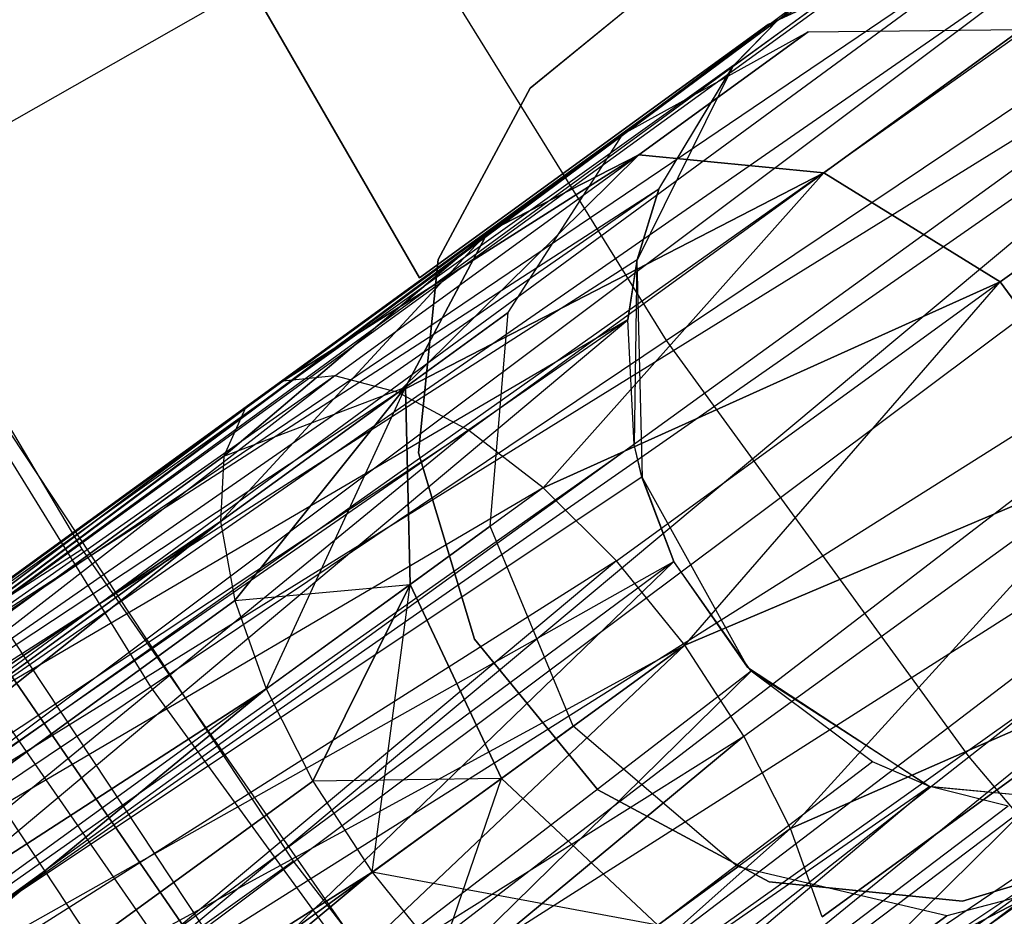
# Model space of a CAD drawing. Extents: x 0.3 to 7.1, y -3.38 to 3.38.
# Tile 61 of 256: x 2.28 to 2.49, y -0.98 to -0.79. Entities that reach past the tile are written whole.
import ezdxf

# ---------------------------------------------------------------- set-up
doc = ezdxf.new("R2010")
doc.units = 0
doc.header["$LTSCALE"] = 2.54
doc.layers.get('0').update_dxf_attribs({"linetype": 'CONTINUOUS'})

# ---------------------------------------------------------------- blocks, each defined once
blk = doc.blocks.new('SINGLES_B_BB_STL')
at = {"color": 0}
for p, q in [((2.30104, -0.73067, 14.02658), (2.36589, -0.84299, 14.02658)), ((2.36589, -0.84299, 14.22658), (2.30104, -0.73067, 14.22658)), ((2.36589, -0.84299, 14.22658), (2.30104, -0.73067, 14.22658)), ((2.30104, -0.73067, 14.02658), (2.36589, -0.84299, 14.02658)), ((2.24146, -0.82805, 5.06027), (2.36055, -0.76026, 5.19861)), ((2.24146, -0.82805, 5.06027), (2.36055, -0.76026, 5.19861)), ((2.36055, -0.76026, 5.19861), (2.42034, -0.85684, 5.19861)), ((2.36055, -0.76026, 5.19861), (2.42034, -0.85684, 5.19861)), ((2.2101, -0.96057, 41.54115), (2.5051, -0.76101, 41.66237)), ((2.2101, -0.96057, 41.54115), (2.5051, -0.76101, 41.66237)), ((2.5051, -0.76101, 41.66237), (2.22886, -0.96372, 41.51479)), ((2.5051, -0.76101, 41.66237), (2.22886, -0.96372, 41.51479)), ((2.52094, -0.76126, 41.65345), (2.22886, -0.96372, 41.51479)), ((2.52094, -0.76126, 41.65345), (2.22886, -0.96372, 41.51479)), ((2.52094, -0.76126, 41.65345), (2.24237, -0.97021, 41.50071)), ((2.52094, -0.76126, 41.65345), (2.24237, -0.97021, 41.50071)), ((2.5346, -0.76352, 41.64662), (2.24237, -0.97021, 41.50071)), ((2.5346, -0.76352, 41.64662), (2.24237, -0.97021, 41.50071)), ((2.47673, -0.76705, 41.68102), (2.2101, -0.96057, 41.54115)), ((2.47673, -0.76705, 41.68102), (2.2101, -0.96057, 41.54115)), ((2.47348, -0.76832, 41.68339), (2.2101, -0.96057, 41.54115)), ((2.47348, -0.76832, 41.68339), (2.2101, -0.96057, 41.54115)), ((2.47379, -0.76819, 41.90698), (2.43506, -0.79633, 41.90698)), ((2.47379, -0.76819, 41.90698), (2.43506, -0.79633, 41.90698)), ((2.44501, -0.78611, 41.70694), (2.47379, -0.76819, 41.90698)), ((2.44501, -0.78611, 41.70694), (2.47379, -0.76819, 41.90698)), ((2.44287, -0.78706, 14.22658), (2.4783, -0.77073, 14.22658)), ((2.4783, -0.77073, 14.02658), (2.44287, -0.78706, 14.02658)), ((2.4783, -0.77073, 14.02658), (2.44287, -0.78706, 14.02658)), ((2.44287, -0.78706, 14.22658), (2.4783, -0.77073, 14.22658)), ((2.24237, -0.97021, 41.50071), (2.56008, -0.7734, 41.6362)), ((2.24237, -0.97021, 41.50071), (2.56008, -0.7734, 41.6362)), ((2.56008, -0.7734, 41.6362), (2.26501, -0.98704, 41.48405)), ((2.56008, -0.7734, 41.6362), (2.26501, -0.98704, 41.48405)), ((2.39032, -0.80112, 41.9), (2.42355, -0.77396, 41.9)), ((2.42355, -0.77396, 41.7), (2.39032, -0.80112, 41.7)), ((2.42355, -0.77396, 41.7), (2.39032, -0.80112, 41.7)), ((2.39032, -0.80112, 41.9), (2.42355, -0.77396, 41.9)), ((2.42034, -0.85684, 5.19861), (2.54174, -0.77532, 5.32719)), ((2.42034, -0.85684, 5.19861), (2.54174, -0.77532, 5.32719)), ((2.56622, -0.77711, 41.63424), (2.26501, -0.98704, 41.48405)), ((2.56622, -0.77711, 41.63424), (2.26501, -0.98704, 41.48405)), ((2.56622, -0.77711, 41.63424), (2.28689, -1.01025, 41.47603)), ((2.56622, -0.77711, 41.63424), (2.28689, -1.01025, 41.47603)), ((2.45229, -0.78022, 41.70038), (2.2101, -0.96057, 41.54115)), ((2.45229, -0.78022, 41.70038), (2.2101, -0.96057, 41.54115)), ((2.44501, -0.78611, 41.70694), (2.45229, -0.78022, 41.70038)), ((2.44501, -0.78611, 41.70694), (2.45229, -0.78022, 41.70038)), ((2.19516, -0.96759, 41.57321), (2.44501, -0.78611, 41.70694)), ((2.19516, -0.96759, 41.57321), (2.44501, -0.78611, 41.70694)), ((2.44501, -0.78611, 41.70694), (2.2101, -0.96057, 41.54115)), ((2.44501, -0.78611, 41.70694), (2.2101, -0.96057, 41.54115)), ((2.44501, -0.78611, 41.70694), (2.43506, -0.79633, 41.90698)), ((2.44501, -0.78611, 41.70694), (2.43506, -0.79633, 41.90698)), ((2.43529, -0.79606, 41.71655), (2.44501, -0.78611, 41.70694)), ((2.43529, -0.79606, 41.71655), (2.44501, -0.78611, 41.70694)), ((2.36589, -0.84299, 14.22658), (2.44287, -0.78706, 14.22658)), ((2.44287, -0.78706, 14.02658), (2.36589, -0.84299, 14.02658)), ((2.36589, -0.84299, 14.22658), (2.44287, -0.78706, 14.22658)), ((2.44287, -0.78706, 14.02658), (2.36589, -0.84299, 14.02658)), ((2.44287, -0.78706, 14.02658), (2.44287, -0.78706, 14.22658)), ((2.44287, -0.78706, 14.02658), (2.44287, -0.78706, 14.22658)), ((2.45165, -0.78871, 14.07785), (2.49869, -0.78814, 14.06902)), ((2.45165, -0.78871, 14.18341), (2.49869, -0.78814, 14.19224)), ((2.45165, -0.78871, 14.07785), (2.49869, -0.78814, 14.06902)), ((2.45165, -0.78871, 14.18341), (2.49869, -0.78814, 14.19224)), ((2.49869, -0.78814, 14.06902), (2.45514, -0.81979, 13.95819)), ((2.49869, -0.78814, 14.06902), (2.45514, -0.81979, 13.95819)), ((2.45514, -0.81979, 14.30308), (2.49869, -0.78814, 14.19224)), ((2.45514, -0.81979, 14.30308), (2.49869, -0.78814, 14.19224)), ((2.58169, -0.78959, 41.63059), (2.28689, -1.01025, 41.47603)), ((2.58169, -0.78959, 41.63059), (2.28689, -1.01025, 41.47603)), ((2.4108, -0.81126, 14.08851), (2.45165, -0.78871, 14.07785)), ((2.4108, -0.81126, 14.17276), (2.45165, -0.78871, 14.18341)), ((2.4108, -0.81126, 14.08851), (2.45165, -0.78871, 14.07785)), ((2.4108, -0.81126, 14.17276), (2.45165, -0.78871, 14.18341)), ((2.45165, -0.78871, 14.07785), (2.41434, -0.81582, 13.9829)), ((2.45165, -0.78871, 14.07785), (2.41434, -0.81582, 13.9829)), ((2.41434, -0.81582, 14.27836), (2.45165, -0.78871, 14.18341)), ((2.41434, -0.81582, 14.27836), (2.45165, -0.78871, 14.18341)), ((2.45165, -0.78871, 14.18341), (2.45165, -0.78871, 14.07785)), ((2.45165, -0.78871, 14.18341), (2.45165, -0.78871, 14.07785)), ((2.43529, -0.79606, 41.71655), (2.19516, -0.96759, 41.57321)), ((2.43529, -0.79606, 41.71655), (2.19516, -0.96759, 41.57321)), ((2.43506, -0.79633, 41.90698), (2.41385, -0.83923, 41.90698)), ((2.43506, -0.79633, 41.90698), (2.41385, -0.83923, 41.90698)), ((2.41875, -0.82342, 41.73706), (2.43529, -0.79606, 41.71655)), ((2.41875, -0.82342, 41.73706), (2.43529, -0.79606, 41.71655)), ((2.41875, -0.82342, 41.73706), (2.43506, -0.79633, 41.90698)), ((2.41875, -0.82342, 41.73706), (2.43506, -0.79633, 41.90698)), ((2.43529, -0.79606, 41.71655), (2.43506, -0.79633, 41.90698)), ((2.43529, -0.79606, 41.71655), (2.43506, -0.79633, 41.90698)), ((2.23057, -0.80035, 42.18421), (2.2914, -0.90287, 42.18421)), ((2.23057, -0.80035, 42.18421), (2.2914, -0.90287, 42.18421)), ((2.37, -0.83893, 41.9), (2.39032, -0.80112, 41.9)), ((2.39032, -0.80112, 41.7), (2.37, -0.83893, 41.7)), ((2.39032, -0.80112, 41.7), (2.37, -0.83893, 41.7)), ((2.37, -0.83893, 41.9), (2.39032, -0.80112, 41.9)), ((2.39032, -0.80112, 41.7), (2.39032, -0.80112, 41.9)), ((2.39032, -0.80112, 41.7), (2.39032, -0.80112, 41.9)), ((2.54114, -0.80969, 14.06404), (2.49406, -0.84389, 13.94423)), ((2.54114, -0.80969, 14.06404), (2.49406, -0.84389, 13.94423)), ((2.49406, -0.84389, 14.31703), (2.54114, -0.80969, 14.19723)), ((2.49406, -0.84389, 14.31703), (2.54114, -0.80969, 14.19723)), ((2.4108, -0.81126, 14.08851), (2.38102, -0.8329, 14.01272)), ((2.4108, -0.81126, 14.08851), (2.38102, -0.8329, 14.01272)), ((2.38102, -0.8329, 14.24855), (2.4108, -0.81126, 14.17276)), ((2.38102, -0.8329, 14.24855), (2.4108, -0.81126, 14.17276)), ((2.38549, -0.85063, 14.09854), (2.4108, -0.81126, 14.08851)), ((2.38549, -0.85063, 14.16273), (2.4108, -0.81126, 14.17276)), ((2.38549, -0.85063, 14.09854), (2.4108, -0.81126, 14.08851)), ((2.38549, -0.85063, 14.16273), (2.4108, -0.81126, 14.17276)), ((2.4108, -0.81126, 14.17276), (2.4108, -0.81126, 14.08851)), ((2.4108, -0.81126, 14.17276), (2.4108, -0.81126, 14.08851)), ((2.28689, -1.01025, 41.47603), (2.59941, -0.81315, 41.63025)), ((2.28689, -1.01025, 41.47603), (2.59941, -0.81315, 41.63025)), ((2.59941, -0.81315, 41.63025), (2.30619, -1.0384, 41.47787)), ((2.59941, -0.81315, 41.63025), (2.30619, -1.0384, 41.47787)), ((2.41434, -0.81582, 13.9829), (2.33576, -0.86579, 13.93882)), ((2.33576, -0.86579, 14.32245), (2.41434, -0.81582, 14.27836)), ((2.41434, -0.81582, 13.9829), (2.33576, -0.86579, 13.93882)), ((2.33576, -0.86579, 14.32245), (2.41434, -0.81582, 14.27836)), ((2.34722, -0.86459, 13.91764), (2.41434, -0.81582, 13.9829)), ((2.34722, -0.86459, 13.91764), (2.41434, -0.81582, 13.9829)), ((2.34722, -0.86459, 14.34362), (2.41434, -0.81582, 14.27836)), ((2.34722, -0.86459, 14.34362), (2.41434, -0.81582, 14.27836)), ((2.36117, -0.8683, 13.89833), (2.41434, -0.81582, 13.9829)), ((2.36117, -0.8683, 13.89833), (2.41434, -0.81582, 13.9829)), ((2.36117, -0.8683, 14.36293), (2.41434, -0.81582, 14.27836)), ((2.36117, -0.8683, 14.36293), (2.41434, -0.81582, 14.27836)), ((2.38102, -0.8329, 14.01272), (2.41434, -0.81582, 13.9829)), ((2.41434, -0.81582, 14.27836), (2.38102, -0.8329, 14.24855)), ((2.38102, -0.8329, 14.01272), (2.41434, -0.81582, 13.9829)), ((2.41434, -0.81582, 14.27836), (2.38102, -0.8329, 14.24855)), ((2.41434, -0.81582, 13.9829), (2.45514, -0.81979, 13.95819)), ((2.45514, -0.81979, 14.30308), (2.41434, -0.81582, 14.27836)), ((2.41434, -0.81582, 13.9829), (2.45514, -0.81979, 13.95819)), ((2.45514, -0.81979, 14.30308), (2.41434, -0.81582, 14.27836)), ((2.45514, -0.81979, 13.95819), (2.36117, -0.8683, 13.89833)), ((2.36117, -0.8683, 14.36293), (2.45514, -0.81979, 14.30308)), ((2.45514, -0.81979, 13.95819), (2.36117, -0.8683, 13.89833)), ((2.36117, -0.8683, 14.36293), (2.45514, -0.81979, 14.30308)), ((2.37679, -0.87671, 13.88201), (2.45514, -0.81979, 13.95819)), ((2.37679, -0.87671, 13.88201), (2.45514, -0.81979, 13.95819)), ((2.37679, -0.87671, 14.37926), (2.45514, -0.81979, 14.30308)), ((2.37679, -0.87671, 14.37926), (2.45514, -0.81979, 14.30308)), ((2.39317, -0.88933, 13.86962), (2.45514, -0.81979, 13.95819)), ((2.39317, -0.88933, 13.86962), (2.45514, -0.81979, 13.95819)), ((2.39317, -0.88933, 14.39164), (2.45514, -0.81979, 14.30308)), ((2.39317, -0.88933, 14.39164), (2.45514, -0.81979, 14.30308)), ((2.45514, -0.81979, 13.95819), (2.49406, -0.84389, 13.94423)), ((2.49406, -0.84389, 14.31703), (2.45514, -0.81979, 14.30308)), ((2.45514, -0.81979, 13.95819), (2.49406, -0.84389, 13.94423)), ((2.49406, -0.84389, 14.31703), (2.45514, -0.81979, 14.30308)), ((2.41875, -0.82342, 41.73706), (2.18847, -0.98335, 41.60224)), ((2.41875, -0.82342, 41.73706), (2.18847, -0.98335, 41.60224)), ((2.41875, -0.82342, 41.73706), (2.19516, -0.96759, 41.57321)), ((2.41875, -0.82342, 41.73706), (2.19516, -0.96759, 41.57321)), ((2.41875, -0.82342, 41.73706), (2.41385, -0.83923, 41.90698)), ((2.41875, -0.82342, 41.73706), (2.41385, -0.83923, 41.90698)), ((2.4139, -0.83903, 41.74614), (2.41875, -0.82342, 41.73706)), ((2.4139, -0.83903, 41.74614), (2.41875, -0.82342, 41.73706)), ((2.24146, -0.82805, 5.06027), (2.30658, -0.93323, 5.06027)), ((2.24146, -0.82805, 5.06027), (2.30658, -0.93323, 5.06027)), ((2.32198, -0.89677, 14.26016), (2.38102, -0.8329, 14.24855)), ((2.32198, -0.89677, 14.26016), (2.38102, -0.8329, 14.24855)), ((2.38102, -0.8329, 14.01272), (2.32276, -0.88236, 13.9818)), ((2.32276, -0.88236, 14.27947), (2.38102, -0.8329, 14.24855)), ((2.38102, -0.8329, 14.01272), (2.32276, -0.88236, 13.9818)), ((2.32276, -0.88236, 14.27947), (2.38102, -0.8329, 14.24855)), ((2.32744, -0.87183, 14.30065), (2.38102, -0.8329, 14.24855)), ((2.32744, -0.87183, 13.96062), (2.38102, -0.8329, 14.01272)), ((2.32744, -0.87183, 13.96062), (2.38102, -0.8329, 14.01272)), ((2.32744, -0.87183, 14.30065), (2.38102, -0.8329, 14.24855)), ((2.33576, -0.86579, 14.32245), (2.38102, -0.8329, 14.24855)), ((2.33576, -0.86579, 13.93882), (2.38102, -0.8329, 14.01272)), ((2.33576, -0.86579, 13.93882), (2.38102, -0.8329, 14.01272)), ((2.33576, -0.86579, 14.32245), (2.38102, -0.8329, 14.24855)), ((2.3628, -0.86711, 14.04079), (2.38102, -0.8329, 14.01272)), ((2.38102, -0.8329, 14.24855), (2.3628, -0.86711, 14.22048)), ((2.3628, -0.86711, 14.04079), (2.38102, -0.8329, 14.01272)), ((2.38102, -0.8329, 14.24855), (2.3628, -0.86711, 14.22048)), ((2.4139, -0.83903, 41.74614), (2.18847, -0.98335, 41.60224)), ((2.4139, -0.83903, 41.74614), (2.18847, -0.98335, 41.60224)), ((2.3657, -0.88163, 41.9), (2.37, -0.83893, 41.9)), ((2.37, -0.83893, 41.7), (2.3657, -0.88163, 41.7)), ((2.37, -0.83893, 41.7), (2.3657, -0.88163, 41.7)), ((2.3657, -0.88163, 41.9), (2.37, -0.83893, 41.9)), ((2.37, -0.83893, 41.7), (2.37, -0.83893, 41.9)), ((2.37, -0.83893, 41.7), (2.37, -0.83893, 41.9)), ((2.41186, -0.85226, 41.75264), (2.4139, -0.83903, 41.74614)), ((2.41186, -0.85226, 41.75264), (2.4139, -0.83903, 41.74614)), ((2.41385, -0.83923, 41.90698), (2.41186, -0.85226, 41.75264)), ((2.41385, -0.83923, 41.90698), (2.41186, -0.85226, 41.75264)), ((2.41385, -0.83923, 41.90698), (2.41331, -0.87975, 41.76296)), ((2.41385, -0.83923, 41.90698), (2.41331, -0.87975, 41.76296)), ((2.4139, -0.83903, 41.74614), (2.41385, -0.83923, 41.90698)), ((2.4139, -0.83903, 41.74614), (2.41385, -0.83923, 41.90698)), ((2.41385, -0.83923, 41.90698), (2.41501, -0.88708, 41.90698)), ((2.41385, -0.83923, 41.90698), (2.41501, -0.88708, 41.90698)), ((2.61022, -0.84487, 41.63722), (2.30619, -1.0384, 41.47787)), ((2.61022, -0.84487, 41.63722), (2.30619, -1.0384, 41.47787)), ((2.61022, -0.84487, 41.63722), (2.3195, -1.06667, 41.48944)), ((2.61022, -0.84487, 41.63722), (2.3195, -1.06667, 41.48944)), ((2.36589, -0.84299, 14.02658), (2.36589, -0.84299, 14.22658)), ((2.36589, -0.84299, 14.02658), (2.36589, -0.84299, 14.22658)), ((2.49406, -0.84389, 13.94423), (2.39317, -0.88933, 13.86962)), ((2.39317, -0.88933, 14.39164), (2.49406, -0.84389, 14.31703)), ((2.49406, -0.84389, 13.94423), (2.39317, -0.88933, 13.86962)), ((2.39317, -0.88933, 14.39164), (2.49406, -0.84389, 14.31703)), ((2.40937, -0.90543, 13.86189), (2.49406, -0.84389, 13.94423)), ((2.40937, -0.90543, 13.86189), (2.49406, -0.84389, 13.94423)), ((2.40937, -0.90543, 14.39938), (2.49406, -0.84389, 14.31703)), ((2.40937, -0.90543, 14.39938), (2.49406, -0.84389, 14.31703)), ((2.42444, -0.92406, 13.85926), (2.49406, -0.84389, 13.94423)), ((2.42444, -0.92406, 13.85926), (2.49406, -0.84389, 13.94423)), ((2.42444, -0.92406, 14.40201), (2.49406, -0.84389, 14.31703)), ((2.42444, -0.92406, 14.40201), (2.49406, -0.84389, 14.31703)), ((2.49406, -0.84389, 13.94423), (2.5222, -0.88262, 13.94423)), ((2.5222, -0.88262, 14.31703), (2.49406, -0.84389, 14.31703)), ((2.49406, -0.84389, 13.94423), (2.5222, -0.88262, 13.94423)), ((2.5222, -0.88262, 14.31703), (2.49406, -0.84389, 14.31703)), ((2.38549, -0.85063, 14.09854), (2.3628, -0.86711, 14.04079)), ((2.38549, -0.85063, 14.09854), (2.3628, -0.86711, 14.04079)), ((2.3628, -0.86711, 14.22048), (2.38549, -0.85063, 14.16273)), ((2.3628, -0.86711, 14.22048), (2.38549, -0.85063, 14.16273)), ((2.38153, -0.89779, 14.10565), (2.38549, -0.85063, 14.09854)), ((2.38153, -0.89779, 14.15562), (2.38549, -0.85063, 14.16273)), ((2.38153, -0.89779, 14.10565), (2.38549, -0.85063, 14.09854)), ((2.38153, -0.89779, 14.15562), (2.38549, -0.85063, 14.16273)), ((2.38549, -0.85063, 14.16273), (2.38549, -0.85063, 14.09854)), ((2.38549, -0.85063, 14.16273), (2.38549, -0.85063, 14.09854)), ((2.41186, -0.85226, 41.75264), (2.18847, -0.98335, 41.60224)), ((2.41186, -0.85226, 41.75264), (2.18847, -0.98335, 41.60224)), ((2.41186, -0.85226, 41.75264), (2.18954, -1.006, 41.62686)), ((2.41186, -0.85226, 41.75264), (2.18954, -1.006, 41.62686)), ((2.19764, -1.03182, 41.6439), (2.41186, -0.85226, 41.75264)), ((2.19764, -1.03182, 41.6439), (2.41186, -0.85226, 41.75264)), ((2.41331, -0.87975, 41.76296), (2.41186, -0.85226, 41.75264)), ((2.41331, -0.87975, 41.76296), (2.41186, -0.85226, 41.75264)), ((2.30658, -0.93323, 5.06027), (2.42034, -0.85684, 5.19861)), ((2.30658, -0.93323, 5.06027), (2.42034, -0.85684, 5.19861)), ((2.42034, -0.85684, 5.19861), (2.48711, -0.94873, 5.19861)), ((2.42034, -0.85684, 5.19861), (2.48711, -0.94873, 5.19861)), ((2.61147, -0.85864, 41.6422), (2.3195, -1.06667, 41.48944)), ((2.61147, -0.85864, 41.6422), (2.3195, -1.06667, 41.48944)), ((2.61147, -0.85864, 41.6422), (2.32574, -1.0913, 41.50809)), ((2.61147, -0.85864, 41.6422), (2.32574, -1.0913, 41.50809)), ((2.48711, -0.94873, 5.19861), (2.60215, -0.85847, 5.32719)), ((2.48711, -0.94873, 5.19861), (2.60215, -0.85847, 5.32719)), ((2.34722, -0.86459, 14.34362), (2.0443, -1.07754, 14.52447)), ((2.34722, -0.86459, 14.34362), (2.0443, -1.07754, 14.52447)), ((2.34722, -0.86459, 13.91764), (2.0443, -1.07754, 13.7368)), ((2.34722, -0.86459, 13.91764), (2.0443, -1.07754, 13.7368)), ((2.34722, -0.86459, 13.91764), (2.07417, -1.07682, 13.69941)), ((2.34722, -0.86459, 13.91764), (2.07417, -1.07682, 13.69941)), ((2.34722, -0.86459, 14.34362), (2.33576, -0.86579, 14.32245)), ((2.34722, -0.86459, 13.91764), (2.33576, -0.86579, 13.93882)), ((2.34722, -0.86459, 14.34362), (2.33576, -0.86579, 14.32245)), ((2.34722, -0.86459, 13.91764), (2.33576, -0.86579, 13.93882)), ((2.36117, -0.8683, 14.36293), (2.34722, -0.86459, 14.34362)), ((2.36117, -0.8683, 13.89833), (2.34722, -0.86459, 13.91764)), ((2.36117, -0.8683, 14.36293), (2.34722, -0.86459, 14.34362)), ((2.36117, -0.8683, 13.89833), (2.34722, -0.86459, 13.91764)), ((2.0443, -1.07754, 14.52447), (2.33576, -0.86579, 14.32245)), ((2.0443, -1.07754, 14.52447), (2.33576, -0.86579, 14.32245)), ((2.33576, -0.86579, 13.93882), (2.0443, -1.07754, 13.7368)), ((2.33576, -0.86579, 13.93882), (2.0443, -1.07754, 13.7368)), ((2.36117, -0.8683, 14.36293), (2.0443, -1.07754, 14.52447)), ((2.36117, -0.8683, 14.36293), (2.0443, -1.07754, 14.52447)), ((2.07417, -1.07682, 14.56186), (2.36117, -0.8683, 14.36293)), ((2.07417, -1.07682, 14.56186), (2.36117, -0.8683, 14.36293)), ((2.36117, -0.8683, 13.89833), (2.07417, -1.07682, 13.69941)), ((2.36117, -0.8683, 13.89833), (2.07417, -1.07682, 13.69941)), ((2.32198, -0.89677, 14.0011), (2.3628, -0.86711, 14.04079)), ((2.32198, -0.89677, 14.0011), (2.3628, -0.86711, 14.04079)), ((2.32198, -0.89677, 14.26016), (2.3628, -0.86711, 14.22048)), ((2.32198, -0.89677, 14.26016), (2.3628, -0.86711, 14.22048)), ((2.32276, -0.88236, 13.9818), (2.3628, -0.86711, 14.04079)), ((2.32276, -0.88236, 13.9818), (2.3628, -0.86711, 14.04079)), ((2.3628, -0.86711, 14.04079), (2.32516, -0.91423, 14.01743)), ((2.3628, -0.86711, 14.04079), (2.32516, -0.91423, 14.01743)), ((2.32516, -0.91423, 14.24384), (2.3628, -0.86711, 14.22048)), ((2.32516, -0.91423, 14.24384), (2.3628, -0.86711, 14.22048)), ((2.33209, -0.93371, 14.23145), (2.3628, -0.86711, 14.22048)), ((2.33209, -0.93371, 14.23145), (2.3628, -0.86711, 14.22048)), ((2.37679, -0.87671, 14.37926), (2.36117, -0.8683, 14.36293)), ((2.37679, -0.87671, 13.88201), (2.36117, -0.8683, 13.89833)), ((2.37679, -0.87671, 14.37926), (2.36117, -0.8683, 14.36293)), ((2.37679, -0.87671, 13.88201), (2.36117, -0.8683, 13.89833)), ((2.36387, -0.91063, 14.06071), (2.3628, -0.86711, 14.04079)), ((2.3628, -0.86711, 14.22048), (2.36387, -0.91063, 14.20056)), ((2.36387, -0.91063, 14.06071), (2.3628, -0.86711, 14.04079)), ((2.3628, -0.86711, 14.22048), (2.36387, -0.91063, 14.20056)), ((2.3381, -0.9717, 42.10421), (2.2708, -0.86997, 42.10421)), ((2.3381, -0.9717, 42.10421), (2.2708, -0.86997, 42.10421)), ((2.02657, -1.09755, 14.48477), (2.32744, -0.87183, 14.30065)), ((2.02657, -1.09755, 14.48477), (2.32744, -0.87183, 14.30065)), ((2.32744, -0.87183, 13.96062), (2.02657, -1.09755, 13.7765)), ((2.32744, -0.87183, 13.96062), (2.02657, -1.09755, 13.7765)), ((2.0443, -1.07754, 14.52447), (2.32744, -0.87183, 14.30065)), ((2.0443, -1.07754, 14.52447), (2.32744, -0.87183, 14.30065)), ((2.32744, -0.87183, 13.96062), (2.0443, -1.07754, 13.7368)), ((2.32744, -0.87183, 13.96062), (2.0443, -1.07754, 13.7368)), ((2.32744, -0.87183, 14.30065), (2.32276, -0.88236, 14.27947)), ((2.32744, -0.87183, 13.96062), (2.32276, -0.88236, 13.9818)), ((2.32744, -0.87183, 14.30065), (2.32276, -0.88236, 14.27947)), ((2.32744, -0.87183, 13.96062), (2.32276, -0.88236, 13.9818)), ((2.37679, -0.87671, 14.37926), (2.07417, -1.07682, 14.56186)), ((2.37679, -0.87671, 14.37926), (2.07417, -1.07682, 14.56186)), ((2.37679, -0.87671, 13.88201), (2.07417, -1.07682, 13.69941)), ((2.37679, -0.87671, 13.88201), (2.07417, -1.07682, 13.69941)), ((2.37679, -0.87671, 13.88201), (2.10934, -1.09555, 13.67289)), ((2.37679, -0.87671, 13.88201), (2.10934, -1.09555, 13.67289)), ((2.61028, -0.87632, 41.65019), (2.32574, -1.0913, 41.50809)), ((2.61028, -0.87632, 41.65019), (2.32574, -1.0913, 41.50809)), ((2.39317, -0.88933, 14.39164), (2.37679, -0.87671, 14.37926)), ((2.39317, -0.88933, 13.86962), (2.37679, -0.87671, 13.88201)), ((2.39317, -0.88933, 14.39164), (2.37679, -0.87671, 14.37926)), ((2.39317, -0.88933, 13.86962), (2.37679, -0.87671, 13.88201)), ((2.41331, -0.87975, 41.76296), (2.19764, -1.03182, 41.6439)), ((2.41331, -0.87975, 41.76296), (2.19764, -1.03182, 41.6439)), ((2.41498, -0.88699, 41.76495), (2.41331, -0.87975, 41.76296)), ((2.41501, -0.88708, 41.90698), (2.41331, -0.87975, 41.76296)), ((2.41498, -0.88699, 41.76495), (2.41331, -0.87975, 41.76296)), ((2.41501, -0.88708, 41.90698), (2.41331, -0.87975, 41.76296)), ((2.37807, -0.92273, 41.9), (2.3657, -0.88163, 41.9)), ((2.3657, -0.88163, 41.7), (2.37807, -0.92273, 41.7)), ((2.3657, -0.88163, 41.7), (2.37807, -0.92273, 41.7)), ((2.3657, -0.88163, 41.7), (2.3657, -0.88163, 41.9)), ((2.37807, -0.92273, 41.9), (2.3657, -0.88163, 41.9)), ((2.3657, -0.88163, 41.7), (2.3657, -0.88163, 41.9)), ((2.02657, -1.09755, 14.48477), (2.32276, -0.88236, 14.27947)), ((2.02657, -1.09755, 14.48477), (2.32276, -0.88236, 14.27947)), ((2.32276, -0.88236, 13.9818), (2.02657, -1.09755, 13.7765)), ((2.32276, -0.88236, 13.9818), (2.02657, -1.09755, 13.7765)), ((2.2497, -0.88285, 42.10029), (2.318, -0.98609, 42.10029)), ((2.2497, -0.88285, 42.10029), (2.318, -0.98609, 42.10029)), ((2.32276, -0.88236, 14.27947), (2.32198, -0.89677, 14.26016)), ((2.32276, -0.88236, 13.9818), (2.32198, -0.89677, 14.0011)), ((2.32276, -0.88236, 14.27947), (2.32198, -0.89677, 14.26016)), ((2.32276, -0.88236, 13.9818), (2.32198, -0.89677, 14.0011)), ((2.5222, -0.88262, 13.94423), (2.42444, -0.92406, 13.85926)), ((2.42444, -0.92406, 14.40201), (2.5222, -0.88262, 14.31703)), ((2.5222, -0.88262, 13.94423), (2.42444, -0.92406, 13.85926)), ((2.42444, -0.92406, 14.40201), (2.5222, -0.88262, 14.31703)), ((2.4375, -0.94415, 13.86189), (2.5222, -0.88262, 13.94423)), ((2.4375, -0.94415, 13.86189), (2.5222, -0.88262, 13.94423)), ((2.4375, -0.94415, 14.39938), (2.5222, -0.88262, 14.31703)), ((2.4375, -0.94415, 14.39938), (2.5222, -0.88262, 14.31703)), ((2.4478, -0.96453, 13.86962), (2.5222, -0.88262, 13.94423)), ((2.4478, -0.96453, 13.86962), (2.5222, -0.88262, 13.94423)), ((2.4478, -0.96453, 14.39164), (2.5222, -0.88262, 14.31703)), ((2.4478, -0.96453, 14.39164), (2.5222, -0.88262, 14.31703)), ((2.41498, -0.88699, 41.76495), (2.19764, -1.03182, 41.6439)), ((2.41498, -0.88699, 41.76495), (2.19764, -1.03182, 41.6439)), ((2.42206, -0.90556, 41.76851), (2.41498, -0.88699, 41.76495)), ((2.41501, -0.88708, 41.90698), (2.41498, -0.88699, 41.76495)), ((2.42206, -0.90556, 41.76851), (2.41498, -0.88699, 41.76495)), ((2.41501, -0.88708, 41.90698), (2.41498, -0.88699, 41.76495)), ((2.41501, -0.88708, 41.90698), (2.43827, -0.92891, 41.90698)), ((2.41501, -0.88708, 41.90698), (2.43827, -0.92891, 41.90698)), ((2.41501, -0.88708, 41.90698), (2.42206, -0.90556, 41.76851)), ((2.41501, -0.88708, 41.90698), (2.42206, -0.90556, 41.76851)), ((2.39317, -0.88933, 14.39164), (2.07417, -1.07682, 14.56186)), ((2.39317, -0.88933, 14.39164), (2.07417, -1.07682, 14.56186)), ((2.39317, -0.88933, 14.39164), (2.10934, -1.09555, 14.58838)), ((2.39317, -0.88933, 14.39164), (2.10934, -1.09555, 14.58838)), ((2.39317, -0.88933, 13.86962), (2.10934, -1.09555, 13.67289)), ((2.39317, -0.88933, 13.86962), (2.10934, -1.09555, 13.67289)), ((2.40937, -0.90543, 14.39938), (2.39317, -0.88933, 14.39164)), ((2.40937, -0.90543, 13.86189), (2.39317, -0.88933, 13.86962)), ((2.40937, -0.90543, 14.39938), (2.39317, -0.88933, 14.39164)), ((2.40937, -0.90543, 13.86189), (2.39317, -0.88933, 13.86962)), ((2.24881, -0.89151, 41.9), (2.34643, -1.03338, 41.9)), ((2.34643, -1.03338, 41.7), (2.24881, -0.89151, 41.7)), ((2.34643, -1.03338, 41.7), (2.24881, -0.89151, 41.7)), ((2.24881, -0.89151, 41.9), (2.34643, -1.03338, 41.9)), ((2.23066, -0.89447, 42.08893), (2.29986, -0.99907, 42.08893)), ((2.23066, -0.89447, 42.08893), (2.29986, -0.99907, 42.08893)), ((2.02505, -1.13227, 14.45186), (2.32198, -0.89677, 14.26016)), ((2.02505, -1.13227, 14.45186), (2.32198, -0.89677, 14.26016)), ((2.32198, -0.89677, 14.0011), (2.02505, -1.13227, 13.80941)), ((2.32198, -0.89677, 14.0011), (2.02505, -1.13227, 13.80941)), ((2.02657, -1.09755, 14.48477), (2.32198, -0.89677, 14.26016)), ((2.02657, -1.09755, 14.48477), (2.32198, -0.89677, 14.26016)), ((2.32198, -0.89677, 14.0011), (2.02657, -1.09755, 13.7765)), ((2.32198, -0.89677, 14.0011), (2.02657, -1.09755, 13.7765)), ((2.32198, -0.89677, 14.26016), (2.32516, -0.91423, 14.24384)), ((2.32198, -0.89677, 14.0011), (2.32516, -0.91423, 14.01743)), ((2.32198, -0.89677, 14.26016), (2.32516, -0.91423, 14.24384)), ((2.32198, -0.89677, 14.0011), (2.32516, -0.91423, 14.01743)), ((2.38153, -0.89779, 14.10565), (2.36387, -0.91063, 14.06071)), ((2.38153, -0.89779, 14.10565), (2.36387, -0.91063, 14.06071)), ((2.36387, -0.91063, 14.20056), (2.38153, -0.89779, 14.15562)), ((2.36387, -0.91063, 14.20056), (2.38153, -0.89779, 14.15562)), ((2.39981, -0.94195, 14.10822), (2.38153, -0.89779, 14.10565)), ((2.39981, -0.94195, 14.15305), (2.38153, -0.89779, 14.15562)), ((2.38153, -0.89779, 14.15562), (2.38153, -0.89779, 14.10565)), ((2.39981, -0.94195, 14.10822), (2.38153, -0.89779, 14.10565)), ((2.38153, -0.89779, 14.15562), (2.38153, -0.89779, 14.10565)), ((2.39981, -0.94195, 14.15305), (2.38153, -0.89779, 14.15562)), ((2.26145, -0.92212, 42.18019), (2.2914, -0.90287, 42.18421)), ((2.26145, -0.92212, 42.18019), (2.2914, -0.90287, 42.18421)), ((2.2914, -0.90287, 42.18421), (2.35939, -1.00079, 42.18421)), ((2.2914, -0.90287, 42.18421), (2.35939, -1.00079, 42.18421)), ((2.40937, -0.90543, 14.39938), (2.10934, -1.09555, 14.58838)), ((2.40937, -0.90543, 14.39938), (2.10934, -1.09555, 14.58838)), ((2.40937, -0.90543, 13.86189), (2.10934, -1.09555, 13.67289)), ((2.40937, -0.90543, 13.86189), (2.10934, -1.09555, 13.67289)), ((2.40937, -0.90543, 13.86189), (2.14175, -1.12945, 13.66332)), ((2.40937, -0.90543, 13.86189), (2.14175, -1.12945, 13.66332)), ((2.19764, -1.03182, 41.6439), (2.42206, -0.90556, 41.76851)), ((2.19764, -1.03182, 41.6439), (2.42206, -0.90556, 41.76851)), ((2.42206, -0.90556, 41.76851), (2.21283, -1.06062, 41.6531)), ((2.42206, -0.90556, 41.76851), (2.21283, -1.06062, 41.6531)), ((2.42206, -0.90556, 41.76851), (2.23335, -1.08801, 41.65211)), ((2.42206, -0.90556, 41.76851), (2.23335, -1.08801, 41.65211)), ((2.60108, -0.90525, 41.66739), (2.32574, -1.0913, 41.50809)), ((2.60108, -0.90525, 41.66739), (2.32574, -1.0913, 41.50809)), ((2.60108, -0.90525, 41.66739), (2.32628, -1.10282, 41.52061)), ((2.60108, -0.90525, 41.66739), (2.32628, -1.10282, 41.52061)), ((2.42444, -0.92406, 14.40201), (2.40937, -0.90543, 14.39938)), ((2.42444, -0.92406, 13.85926), (2.40937, -0.90543, 13.86189)), ((2.42444, -0.92406, 14.40201), (2.40937, -0.90543, 14.39938)), ((2.42444, -0.92406, 13.85926), (2.40937, -0.90543, 13.86189)), ((2.43909, -0.92979, 41.76883), (2.42206, -0.90556, 41.76851)), ((2.43827, -0.92891, 41.90698), (2.42206, -0.90556, 41.76851)), ((2.43909, -0.92979, 41.76883), (2.42206, -0.90556, 41.76851)), ((2.43827, -0.92891, 41.90698), (2.42206, -0.90556, 41.76851)), ((2.59849, -0.91013, 41.67088), (2.32628, -1.10282, 41.52061)), ((2.59849, -0.91013, 41.67088), (2.32628, -1.10282, 41.52061)), ((2.32516, -0.91423, 14.01743), (2.36387, -0.91063, 14.06071)), ((2.32516, -0.91423, 14.01743), (2.36387, -0.91063, 14.06071)), ((2.33209, -0.93371, 14.02982), (2.36387, -0.91063, 14.06071)), ((2.33209, -0.93371, 14.02982), (2.36387, -0.91063, 14.06071)), ((2.33209, -0.93371, 14.23145), (2.36387, -0.91063, 14.20056)), ((2.33209, -0.93371, 14.23145), (2.36387, -0.91063, 14.20056)), ((2.36387, -0.91063, 14.06071), (2.34239, -0.95409, 14.03755)), ((2.36387, -0.91063, 14.06071), (2.34239, -0.95409, 14.03755)), ((2.34239, -0.95409, 14.22372), (2.36387, -0.91063, 14.20056)), ((2.34239, -0.95409, 14.22372), (2.36387, -0.91063, 14.20056)), ((2.35546, -0.97418, 14.22109), (2.36387, -0.91063, 14.20056)), ((2.35546, -0.97418, 14.22109), (2.36387, -0.91063, 14.20056)), ((2.38397, -0.95346, 14.06789), (2.36387, -0.91063, 14.06071)), ((2.36387, -0.91063, 14.20056), (2.38397, -0.95346, 14.19337)), ((2.38397, -0.95346, 14.06789), (2.36387, -0.91063, 14.06071)), ((2.36387, -0.91063, 14.20056), (2.38397, -0.95346, 14.19337)), ((2.02505, -1.13227, 14.45186), (2.32516, -0.91423, 14.24384)), ((2.02505, -1.13227, 14.45186), (2.32516, -0.91423, 14.24384)), ((2.32516, -0.91423, 14.01743), (2.02505, -1.13227, 13.80941)), ((2.32516, -0.91423, 14.01743), (2.02505, -1.13227, 13.80941)), ((2.32516, -0.91423, 14.24384), (2.33209, -0.93371, 14.23145)), ((2.32516, -0.91423, 14.01743), (2.33209, -0.93371, 14.02982)), ((2.32516, -0.91423, 14.24384), (2.33209, -0.93371, 14.23145)), ((2.32516, -0.91423, 14.01743), (2.33209, -0.93371, 14.02982)), ((2.26145, -0.92212, 42.18019), (2.33089, -1.02213, 42.18019)), ((2.26145, -0.92212, 42.18019), (2.33089, -1.02213, 42.18019)), ((2.40523, -0.95596, 41.9), (2.37807, -0.92273, 41.9)), ((2.37807, -0.92273, 41.7), (2.40523, -0.95596, 41.7)), ((2.37807, -0.92273, 41.7), (2.40523, -0.95596, 41.7)), ((2.37807, -0.92273, 41.7), (2.37807, -0.92273, 41.9)), ((2.40523, -0.95596, 41.9), (2.37807, -0.92273, 41.9)), ((2.37807, -0.92273, 41.7), (2.37807, -0.92273, 41.9)), ((2.10934, -1.09555, 14.58838), (2.42444, -0.92406, 14.40201)), ((2.10934, -1.09555, 14.58838), (2.42444, -0.92406, 14.40201)), ((2.42444, -0.92406, 14.40201), (2.14175, -1.12945, 14.59795)), ((2.42444, -0.92406, 14.40201), (2.14175, -1.12945, 14.59795)), ((2.14175, -1.12945, 13.66332), (2.42444, -0.92406, 13.85926)), ((2.14175, -1.12945, 13.66332), (2.42444, -0.92406, 13.85926)), ((2.42444, -0.92406, 13.85926), (2.16397, -1.17074, 13.67289)), ((2.42444, -0.92406, 13.85926), (2.16397, -1.17074, 13.67289)), ((2.4375, -0.94415, 14.39938), (2.42444, -0.92406, 14.40201)), ((2.4375, -0.94415, 13.86189), (2.42444, -0.92406, 13.85926)), ((2.4375, -0.94415, 14.39938), (2.42444, -0.92406, 14.40201)), ((2.4375, -0.94415, 13.86189), (2.42444, -0.92406, 13.85926)), ((2.53309, -0.92708, 13.95819), (2.4478, -0.96453, 13.86962)), ((2.4478, -0.96453, 14.39164), (2.53309, -0.92708, 14.30308)), ((2.53309, -0.92708, 13.95819), (2.4478, -0.96453, 13.86962)), ((2.4478, -0.96453, 14.39164), (2.53309, -0.92708, 14.30308)), ((2.45474, -0.98401, 13.88201), (2.53309, -0.92708, 13.95819)), ((2.45474, -0.98401, 13.88201), (2.53309, -0.92708, 13.95819)), ((2.53309, -0.92708, 14.30308), (2.45474, -0.98401, 14.37926)), ((2.53309, -0.92708, 14.30308), (2.45474, -0.98401, 14.37926)), ((2.45792, -1.00146, 13.89833), (2.53309, -0.92708, 13.95819)), ((2.45792, -1.00146, 13.89833), (2.53309, -0.92708, 13.95819)), ((2.53309, -0.92708, 14.30308), (2.45792, -1.00146, 14.36293)), ((2.53309, -0.92708, 14.30308), (2.45792, -1.00146, 14.36293)), ((2.43909, -0.92979, 41.76883), (2.23335, -1.08801, 41.65211)), ((2.43909, -0.92979, 41.76883), (2.23335, -1.08801, 41.65211)), ((2.2557, -1.10966, 41.64151), (2.43909, -0.92979, 41.76883)), ((2.2557, -1.10966, 41.64151), (2.43909, -0.92979, 41.76883)), ((2.43827, -0.92891, 41.90698), (2.4783, -0.95514, 41.90698)), ((2.43827, -0.92891, 41.90698), (2.4783, -0.95514, 41.90698)), ((2.43827, -0.92891, 41.90698), (2.43909, -0.92979, 41.76883)), ((2.43827, -0.92891, 41.90698), (2.43909, -0.92979, 41.76883)), ((2.4659, -0.94981, 41.76202), (2.43909, -0.92979, 41.76883)), ((2.4783, -0.95514, 41.90698), (2.43909, -0.92979, 41.76883)), ((2.4659, -0.94981, 41.76202), (2.43909, -0.92979, 41.76883)), ((2.4783, -0.95514, 41.90698), (2.43909, -0.92979, 41.76883)), ((2.02505, -1.13227, 14.45186), (2.33209, -0.93371, 14.23145)), ((2.02505, -1.13227, 14.45186), (2.33209, -0.93371, 14.23145)), ((2.33209, -0.93371, 14.02982), (2.02505, -1.13227, 13.80941)), ((2.33209, -0.93371, 14.02982), (2.02505, -1.13227, 13.80941)), ((2.04007, -1.17374, 14.43327), (2.33209, -0.93371, 14.23145)), ((2.04007, -1.17374, 14.43327), (2.33209, -0.93371, 14.23145)), ((2.33209, -0.93371, 14.02982), (2.04007, -1.17374, 13.82799)), ((2.33209, -0.93371, 14.02982), (2.04007, -1.17374, 13.82799)), ((2.201, -1.00413, 4.91283), (2.30658, -0.93323, 5.06027)), ((2.201, -1.00413, 4.91283), (2.30658, -0.93323, 5.06027)), ((2.30658, -0.93323, 5.06027), (2.3793, -1.03331, 5.06027)), ((2.30658, -0.93323, 5.06027), (2.3793, -1.03331, 5.06027)), ((2.33209, -0.93371, 14.23145), (2.34239, -0.95409, 14.22372)), ((2.33209, -0.93371, 14.02982), (2.34239, -0.95409, 14.03755)), ((2.33209, -0.93371, 14.23145), (2.34239, -0.95409, 14.22372)), ((2.33209, -0.93371, 14.02982), (2.34239, -0.95409, 14.03755)), ((2.38397, -0.95346, 14.06789), (2.39981, -0.94195, 14.10822)), ((2.39981, -0.94195, 14.15305), (2.38397, -0.95346, 14.19337)), ((2.38397, -0.95346, 14.06789), (2.39981, -0.94195, 14.10822)), ((2.39981, -0.94195, 14.15305), (2.38397, -0.95346, 14.19337)), ((2.39981, -0.94195, 14.10822), (2.39981, -0.94195, 14.15305)), ((2.43616, -0.97299, 14.10565), (2.39981, -0.94195, 14.10822)), ((2.43616, -0.97299, 14.15562), (2.39981, -0.94195, 14.15305)), ((2.39981, -0.94195, 14.10822), (2.39981, -0.94195, 14.15305)), ((2.43616, -0.97299, 14.10565), (2.39981, -0.94195, 14.10822)), ((2.43616, -0.97299, 14.15562), (2.39981, -0.94195, 14.15305)), ((2.14175, -1.12945, 14.59795), (2.4375, -0.94415, 14.39938)), ((2.14175, -1.12945, 14.59795), (2.4375, -0.94415, 14.39938)), ((2.16397, -1.17074, 14.58838), (2.4375, -0.94415, 14.39938)), ((2.16397, -1.17074, 14.58838), (2.4375, -0.94415, 14.39938)), ((2.4375, -0.94415, 13.86189), (2.16397, -1.17074, 13.67289)), ((2.4375, -0.94415, 13.86189), (2.16397, -1.17074, 13.67289)), ((2.4478, -0.96453, 14.39164), (2.4375, -0.94415, 14.39938)), ((2.4478, -0.96453, 13.86962), (2.4375, -0.94415, 13.86189)), ((2.4478, -0.96453, 14.39164), (2.4375, -0.94415, 14.39938)), ((2.4478, -0.96453, 13.86962), (2.4375, -0.94415, 13.86189)), ((2.3793, -1.03331, 5.06027), (2.48711, -0.94873, 5.19861)), ((2.3793, -1.03331, 5.06027), (2.48711, -0.94873, 5.19861)), ((2.48711, -0.94873, 5.19861), (2.56047, -1.03544, 5.19861)), ((2.48711, -0.94873, 5.19861), (2.56047, -1.03544, 5.19861)), ((2.4659, -0.94981, 41.76202), (2.2557, -1.10966, 41.64151)), ((2.4659, -0.94981, 41.76202), (2.2557, -1.10966, 41.64151)), ((2.47853, -0.95522, 41.75718), (2.4659, -0.94981, 41.76202)), ((2.47853, -0.95522, 41.75718), (2.4659, -0.94981, 41.76202)), ((2.4783, -0.95514, 41.90698), (2.4659, -0.94981, 41.76202)), ((2.4783, -0.95514, 41.90698), (2.4659, -0.94981, 41.76202)), ((2.38397, -0.95346, 14.06789), (2.34239, -0.95409, 14.03755)), ((2.38397, -0.95346, 14.06789), (2.34239, -0.95409, 14.03755)), ((2.35546, -0.97418, 14.04018), (2.38397, -0.95346, 14.06789)), ((2.38397, -0.95346, 14.19337), (2.35546, -0.97418, 14.22109)), ((2.35546, -0.97418, 14.04018), (2.38397, -0.95346, 14.06789)), ((2.38397, -0.95346, 14.19337), (2.35546, -0.97418, 14.22109)), ((2.37053, -0.99281, 14.22372), (2.38397, -0.95346, 14.19337)), ((2.37053, -0.99281, 14.22372), (2.38397, -0.95346, 14.19337)), ((2.4185, -0.98582, 14.06071), (2.38397, -0.95346, 14.06789)), ((2.4185, -0.98582, 14.06071), (2.38397, -0.95346, 14.06789)), ((2.4185, -0.98582, 14.20056), (2.38397, -0.95346, 14.19337)), ((2.4185, -0.98582, 14.20056), (2.38397, -0.95346, 14.19337)), ((2.04007, -1.17374, 14.43327), (2.34239, -0.95409, 14.22372)), ((2.04007, -1.17374, 14.43327), (2.34239, -0.95409, 14.22372)), ((2.34239, -0.95409, 14.03755), (2.04007, -1.17374, 13.82799)), ((2.34239, -0.95409, 14.03755), (2.04007, -1.17374, 13.82799)), ((2.47853, -0.95522, 41.75718), (2.2557, -1.10966, 41.64151)), ((2.47853, -0.95522, 41.75718), (2.2557, -1.10966, 41.64151)), ((2.47853, -0.95522, 41.75718), (2.27809, -1.12433, 41.62273)), ((2.47853, -0.95522, 41.75718), (2.27809, -1.12433, 41.62273)), ((2.34239, -0.95409, 14.22372), (2.35546, -0.97418, 14.22109)), ((2.34239, -0.95409, 14.03755), (2.35546, -0.97418, 14.04018)), ((2.34239, -0.95409, 14.22372), (2.35546, -0.97418, 14.22109)), ((2.34239, -0.95409, 14.03755), (2.35546, -0.97418, 14.04018)), ((2.4783, -0.95514, 41.90698), (2.52594, -0.95976, 41.90698)), ((2.47853, -0.95522, 41.75718), (2.4783, -0.95514, 41.90698)), ((2.47853, -0.95522, 41.75718), (2.4783, -0.95514, 41.90698)), ((2.4783, -0.95514, 41.90698), (2.52594, -0.95976, 41.90698)), ((2.49583, -0.95958, 41.74929), (2.47853, -0.95522, 41.75718)), ((2.47853, -0.95522, 41.75718), (2.52594, -0.95976, 41.90698)), ((2.49583, -0.95958, 41.74929), (2.47853, -0.95522, 41.75718)), ((2.47853, -0.95522, 41.75718), (2.52594, -0.95976, 41.90698)), ((2.44303, -0.97628, 41.9), (2.40523, -0.95596, 41.9)), ((2.40523, -0.95596, 41.7), (2.44303, -0.97628, 41.7)), ((2.40523, -0.95596, 41.7), (2.44303, -0.97628, 41.7)), ((2.40523, -0.95596, 41.7), (2.40523, -0.95596, 41.9)), ((2.44303, -0.97628, 41.9), (2.40523, -0.95596, 41.9)), ((2.40523, -0.95596, 41.7), (2.40523, -0.95596, 41.9)), ((2.49583, -0.95958, 41.74929), (2.27809, -1.12433, 41.62273)), ((2.49583, -0.95958, 41.74929), (2.27809, -1.12433, 41.62273)), ((2.27809, -1.12433, 41.62273), (2.52608, -0.95974, 41.73241)), ((2.27809, -1.12433, 41.62273), (2.52608, -0.95974, 41.73241)), ((2.52608, -0.95974, 41.73241), (2.29955, -1.13068, 41.59578)), ((2.52608, -0.95974, 41.73241), (2.29955, -1.13068, 41.59578)), ((2.4478, -0.96453, 14.39164), (2.16397, -1.17074, 14.58838)), ((2.4478, -0.96453, 14.39164), (2.16397, -1.17074, 14.58838)), ((2.4478, -0.96453, 13.86962), (2.16397, -1.17074, 13.67289)), ((2.4478, -0.96453, 13.86962), (2.16397, -1.17074, 13.67289)), ((2.4478, -0.96453, 13.86962), (2.17092, -1.20998, 13.69941)), ((2.4478, -0.96453, 13.86962), (2.17092, -1.20998, 13.69941)), ((2.45474, -0.98401, 14.37926), (2.4478, -0.96453, 14.39164)), ((2.45474, -0.98401, 13.88201), (2.4478, -0.96453, 13.86962)), ((2.45474, -0.98401, 14.37926), (2.4478, -0.96453, 14.39164)), ((2.45474, -0.98401, 13.88201), (2.4478, -0.96453, 13.86962)), ((2.45792, -1.00146, 13.89833), (2.52426, -0.96711, 13.9829)), ((2.45792, -1.00146, 13.89833), (2.52426, -0.96711, 13.9829)), ((2.52426, -0.96711, 14.27836), (2.45792, -1.00146, 14.36293)), ((2.52426, -0.96711, 14.27836), (2.45792, -1.00146, 14.36293)), ((2.52684, -0.96821, 41.9), (2.48574, -0.98058, 41.9)), ((2.48574, -0.98058, 41.7), (2.52684, -0.96821, 41.7)), ((2.48574, -0.98058, 41.7), (2.52684, -0.96821, 41.7)), ((2.52684, -0.96821, 41.9), (2.48574, -0.98058, 41.9)), ((2.3381, -0.9717, 42.10421), (2.318, -0.98609, 42.10029)), ((2.3381, -0.9717, 42.10421), (2.318, -0.98609, 42.10029)), ((2.41266, -1.06825, 42.10421), (2.3381, -0.9717, 42.10421)), ((2.41266, -1.06825, 42.10421), (2.3381, -0.9717, 42.10421)), ((2.43616, -0.97299, 14.10565), (2.4185, -0.98582, 14.06071)), ((2.4185, -0.98582, 14.20056), (2.43616, -0.97299, 14.15562)), ((2.43616, -0.97299, 14.10565), (2.4185, -0.98582, 14.06071)), ((2.4185, -0.98582, 14.20056), (2.43616, -0.97299, 14.15562)), ((2.48224, -0.98379, 14.09854), (2.43616, -0.97299, 14.10565)), ((2.48224, -0.98379, 14.16273), (2.43616, -0.97299, 14.15562)), ((2.43616, -0.97299, 14.15562), (2.43616, -0.97299, 14.10565)), ((2.48224, -0.98379, 14.09854), (2.43616, -0.97299, 14.10565)), ((2.48224, -0.98379, 14.16273), (2.43616, -0.97299, 14.15562)), ((2.43616, -0.97299, 14.15562), (2.43616, -0.97299, 14.10565)), ((2.5275, -0.97189, 14.08851), (2.48224, -0.98379, 14.09854)), ((2.5275, -0.97189, 14.17276), (2.48224, -0.98379, 14.16273)), ((2.5275, -0.97189, 14.08851), (2.48224, -0.98379, 14.09854)), ((2.5275, -0.97189, 14.17276), (2.48224, -0.98379, 14.16273)), ((2.04007, -1.17374, 14.43327), (2.35546, -0.97418, 14.22109)), ((2.04007, -1.17374, 14.43327), (2.35546, -0.97418, 14.22109)), ((2.35546, -0.97418, 14.04018), (2.04007, -1.17374, 13.82799)), ((2.35546, -0.97418, 14.04018), (2.04007, -1.17374, 13.82799)), ((2.0682, -1.21246, 14.43327), (2.35546, -0.97418, 14.22109)), ((2.0682, -1.21246, 14.43327), (2.35546, -0.97418, 14.22109)), ((2.35546, -0.97418, 14.04018), (2.0682, -1.21246, 13.82799)), ((2.35546, -0.97418, 14.04018), (2.0682, -1.21246, 13.82799)), ((2.35546, -0.97418, 14.22109), (2.37053, -0.99281, 14.22372)), ((2.35546, -0.97418, 14.04018), (2.37053, -0.99281, 14.03755)), ((2.4185, -0.98582, 14.06071), (2.35546, -0.97418, 14.04018)), ((2.4185, -0.98582, 14.06071), (2.35546, -0.97418, 14.04018)), ((2.35546, -0.97418, 14.22109), (2.37053, -0.99281, 14.22372)), ((2.35546, -0.97418, 14.04018), (2.37053, -0.99281, 14.03755)), ((2.48574, -0.98058, 41.9), (2.44303, -0.97628, 41.9)), ((2.44303, -0.97628, 41.7), (2.48574, -0.98058, 41.7)), ((2.44303, -0.97628, 41.7), (2.48574, -0.98058, 41.7)), ((2.44303, -0.97628, 41.7), (2.44303, -0.97628, 41.9)), ((2.48574, -0.98058, 41.9), (2.44303, -0.97628, 41.9)), ((2.44303, -0.97628, 41.7), (2.44303, -0.97628, 41.9)), ((2.48574, -0.98058, 41.7), (2.48574, -0.98058, 41.9)), ((2.48574, -0.98058, 41.7), (2.48574, -0.98058, 41.9)), ((2.48224, -0.98379, 14.09854), (2.45955, -1.00028, 14.04079)), ((2.48224, -0.98379, 14.09854), (2.45955, -1.00028, 14.04079)), ((2.45955, -1.00028, 14.22048), (2.48224, -0.98379, 14.16273)), ((2.45955, -1.00028, 14.22048), (2.48224, -0.98379, 14.16273)), ((2.48224, -0.98379, 14.16273), (2.48224, -0.98379, 14.09854)), ((2.48224, -0.98379, 14.16273), (2.48224, -0.98379, 14.09854))]:
    blk.add_line(p, q, dxfattribs=at)

msp = doc.modelspace()

# ---------------------------------------------------------------- block references
at = {"color": 0}
msp.add_blockref('SINGLES_B_BB_STL', (0, 0), dxfattribs=at)

doc.saveas('drawing.dxf')
